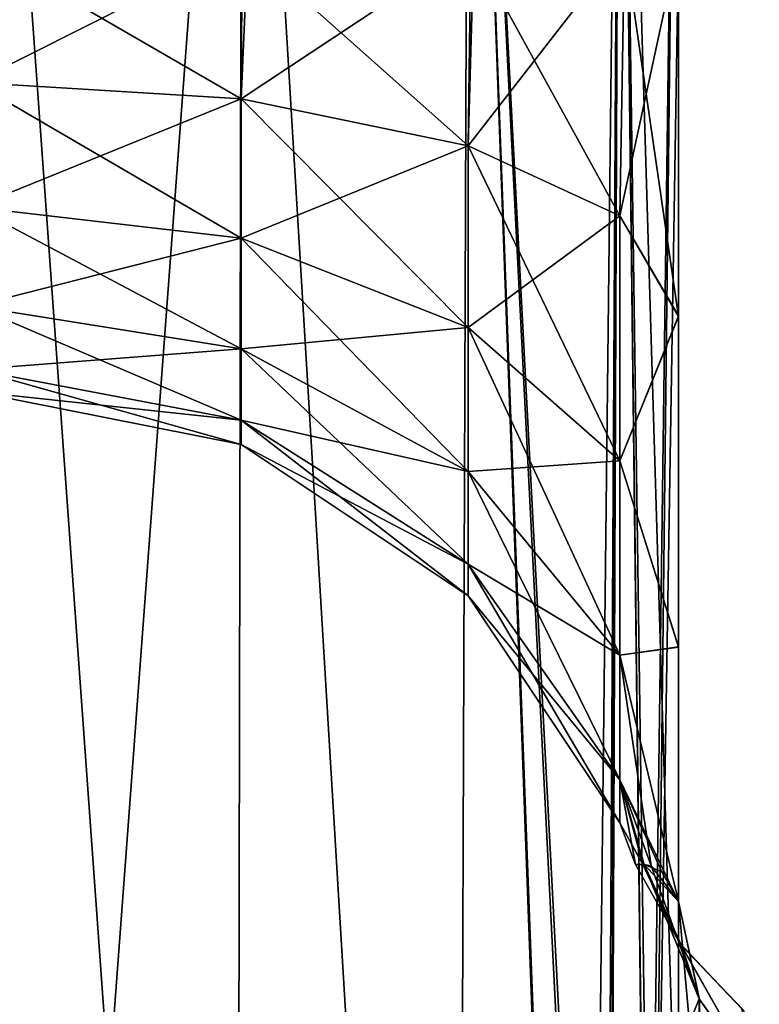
# Model space of a CAD drawing. Extents: x -23 to 470, y -1800 to 0.
# Tile 50 of 181: x 254 to 267, y -1747 to -1729. Entities that reach past the tile are written whole.
import ezdxf

# ---------------------------------------------------------------- set-up
doc = ezdxf.new("R2010")
doc.units = 0
doc.header["$LTSCALE"] = 41.718519
for name, color, linetype in [('780', 7, 'CONTINUOUS'), ('781', 7, 'CONTINUOUS'), ('786', 7, 'CONTINUOUS'), ('794', 7, 'CONTINUOUS'), ('823', 7, 'CONTINUOUS'), ('824', 7, 'CONTINUOUS'), ('825', 7, 'CONTINUOUS')]:
    doc.layers.add(name, color=color, linetype=linetype)

msp = doc.modelspace()

# ---------------------------------------------------------------- linework, layer by layer
at = {"layer": '780', "linetype": 'CONTINUOUS'}
for points in [[(257.618, -1780, 32.096), (253.05, -1716.55, 33), (253.004, -1780, 33), (257.618, -1780, 32.096)], [(257.742, -1716.55, 32.045), (253.05, -1716.55, 33), (257.618, -1780, 32.096), (257.742, -1716.55, 32.045)], [(261.567, -1780, 29.555), (257.742, -1716.55, 32.045), (257.618, -1780, 32.096), (261.567, -1780, 29.555)], [(261.795, -1716.55, 29.333), (257.742, -1716.55, 32.045), (261.567, -1780, 29.555), (261.795, -1716.55, 29.333)], [(263.979, -1775.895, 26.383), (261.795, -1716.55, 29.333), (261.567, -1780, 29.555), (263.979, -1775.895, 26.383)], [(264.5, -1716.55, 25.279), (261.795, -1716.55, 29.333), (264.285, -1764.013, 25.769), (264.5, -1716.55, 25.279)], [(264.285, -1764.013, 25.769), (261.795, -1716.55, 29.333), (264.231, -1764.592, 25.884), (264.285, -1764.013, 25.769)], [(264.231, -1764.592, 25.884), (261.795, -1716.55, 29.333), (263.876, -1772, 26.571), (264.231, -1764.592, 25.884)], [(263.876, -1772, 26.571), (261.795, -1716.55, 29.333), (263.979, -1775.895, 26.383), (263.876, -1772, 26.571)], [(264.998, -1757.583, 23.832), (264.5, -1716.55, 25.279), (264.285, -1764.013, 25.769), (264.998, -1757.583, 23.832)], [(265.55, -1751.489, 20.502), (265.55, -1728.15, 20.5), (264.5, -1716.55, 25.279), (265.55, -1751.489, 20.502)], [(265.55, -1751.489, 20.502), (264.5, -1716.55, 25.279), (265.071, -1756.933, 23.555), (265.55, -1751.489, 20.502)], [(265.071, -1756.933, 23.555), (264.5, -1716.55, 25.279), (264.998, -1757.583, 23.832), (265.071, -1756.933, 23.555)]]:
    msp.add_3dface(points, dxfattribs=at)
at = {"layer": '781', "linetype": 'CONTINUOUS'}
for points in [[(257.618, -1780, -32.096), (253.004, -1780, -33), (257.742, -1716.55, -32.045), (257.618, -1780, -32.096)], [(257.742, -1716.55, -32.045), (253.004, -1780, -33), (253.05, -1716.55, -33), (257.742, -1716.55, -32.045)], [(261.567, -1780, -29.555), (257.618, -1780, -32.096), (257.742, -1716.55, -32.045), (261.567, -1780, -29.555)], [(261.795, -1716.55, -29.333), (261.567, -1780, -29.555), (257.742, -1716.55, -32.045), (261.795, -1716.55, -29.333)], [(263.876, -1772, -26.571), (261.567, -1780, -29.555), (261.795, -1716.55, -29.333), (263.876, -1772, -26.571)], [(264.5, -1716.55, -25.279), (263.876, -1772, -26.571), (261.795, -1716.55, -29.333), (264.5, -1716.55, -25.279)], [(264.233, -1764.55, -25.881), (263.876, -1772, -26.571), (264.5, -1716.55, -25.279), (264.233, -1764.55, -25.881)], [(264.314, -1763.691, -25.706), (264.233, -1764.55, -25.881), (264.5, -1716.55, -25.279), (264.314, -1763.691, -25.706)], [(265, -1757.558, -23.824), (264.314, -1763.691, -25.706), (264.5, -1716.55, -25.279), (265, -1757.558, -23.824)], [(265.55, -1716.55, -20.5), (265, -1757.558, -23.824), (264.5, -1716.55, -25.279), (265.55, -1716.55, -20.5)], [(265.088, -1756.772, -23.486), (265, -1757.558, -23.824), (265.55, -1716.55, -20.5), (265.088, -1756.772, -23.486)], [(265.55, -1716.55, -20.5), (265.55, -1728.15, -20.5), (265.088, -1756.772, -23.486), (265.55, -1716.55, -20.5)], [(265.55, -1751.489, -20.502), (265.088, -1756.772, -23.486), (265.55, -1728.15, -20.5), (265.55, -1751.489, -20.502)]]:
    msp.add_3dface(points, dxfattribs=at)
at = {"layer": '786', "linetype": 'CONTINUOUS'}
for points in [[(265.55, -1734.798, -19.391), (265.55, -1751.489, -20.502), (265.55, -1728.15, -20.5), (265.55, -1734.798, -19.391)], [(265.55, -1728.15, 20.5), (265.55, -1751.489, 20.502), (265.55, -1734.809, 19.388), (265.55, -1728.15, 20.5)], [(265.55, -1740.719, -16.193), (265.55, -1751.489, -20.502), (265.55, -1734.798, -19.391), (265.55, -1740.719, -16.193)], [(265.55, -1751.489, 20.502), (265.55, -1747.936, 16.184), (265.55, -1734.809, 19.388), (265.55, -1751.489, 20.502)], [(265.55, -1734.809, 19.388), (265.55, -1747.936, 16.184), (265.55, -1740.722, 16.19), (265.55, -1734.809, 19.388)], [(265.55, -1747.936, -16.184), (265.55, -1751.489, -20.502), (265.55, -1740.719, -16.193), (265.55, -1747.936, -16.184)], [(265.55, -1745.277, -11.265), (265.55, -1747.936, -16.184), (265.55, -1740.719, -16.193), (265.55, -1745.277, -11.265)], [(265.55, -1747.936, 16.184), (265.55, -1745.277, 11.265), (265.55, -1740.722, 16.19), (265.55, -1747.936, 16.184)]]:
    msp.add_3dface(points, dxfattribs=at)
at = {"layer": '794', "linetype": 'CONTINUOUS'}
for points in [[(257.84, -1728.15, -8.954), (252.95, -1728.15, -8), (252.935, -1730.622, -7.608), (257.84, -1728.15, -8.954)], [(252.95, -1728.15, 8), (257.724, -1730.915, 8.51), (252.935, -1730.622, 7.608), (252.95, -1728.15, 8)], [(257.724, -1730.915, -8.51), (257.84, -1728.15, -8.954), (252.935, -1730.622, -7.608), (257.724, -1730.915, -8.51)], [(252.95, -1728.15, 8), (257.741, -1728.15, 8.913), (257.724, -1730.915, 8.51), (252.95, -1728.15, 8)], [(257.741, -1728.15, 8.913), (261.785, -1731.752, 11.087), (257.724, -1730.915, 8.51), (257.741, -1728.15, 8.913)], [(261.889, -1728.15, -11.661), (257.84, -1728.15, -8.954), (257.724, -1730.915, -8.51), (261.889, -1728.15, -11.661)], [(261.785, -1731.752, -11.087), (261.889, -1728.15, -11.661), (257.724, -1730.915, -8.51), (261.785, -1731.752, -11.087)], [(257.741, -1728.15, 8.913), (261.835, -1728.15, 11.608), (261.785, -1731.752, 11.087), (257.741, -1728.15, 8.913)], [(261.835, -1728.15, 11.608), (264.498, -1733.007, 14.947), (261.785, -1731.752, 11.087), (261.835, -1728.15, 11.608)], [(264.584, -1728.15, -15.681), (261.889, -1728.15, -11.661), (261.785, -1731.752, -11.087), (264.584, -1728.15, -15.681)], [(264.498, -1733.007, -14.947), (264.584, -1728.15, -15.681), (261.785, -1731.752, -11.087), (264.498, -1733.007, -14.947)], [(261.835, -1728.15, 11.608), (264.584, -1728.15, 15.681), (264.498, -1733.007, 14.947), (261.835, -1728.15, 11.608)], [(265.55, -1734.798, -19.391), (265.55, -1728.15, -20.5), (264.498, -1733.007, -14.947), (265.55, -1734.798, -19.391)], [(265.55, -1728.15, -20.5), (264.584, -1728.15, -15.681), (264.498, -1733.007, -14.947), (265.55, -1728.15, -20.5)], [(264.584, -1728.15, 15.681), (265.55, -1734.809, 19.388), (264.498, -1733.007, 14.947), (264.584, -1728.15, 15.681)], [(265.55, -1728.15, 20.5), (265.55, -1734.809, 19.388), (264.584, -1728.15, 15.681), (265.55, -1728.15, 20.5)], [(257.724, -1730.915, 8.51), (257.724, -1733.409, 7.239), (252.935, -1730.622, 7.608), (257.724, -1730.915, 8.51)], [(252.935, -1730.622, 7.608), (257.724, -1733.409, 7.239), (252.935, -1732.852, 6.472), (252.935, -1730.622, 7.608)], [(252.935, -1732.852, -6.472), (257.724, -1730.915, -8.51), (252.935, -1730.622, -7.608), (252.935, -1732.852, -6.472)], [(257.724, -1733.409, -7.239), (257.724, -1730.915, -8.51), (252.935, -1732.852, -6.472), (257.724, -1733.409, -7.239)], [(261.785, -1731.752, 11.087), (261.785, -1735.002, 9.431), (257.724, -1730.915, 8.51), (261.785, -1731.752, 11.087)], [(257.724, -1730.915, 8.51), (261.785, -1735.002, 9.431), (257.724, -1733.409, 7.239), (257.724, -1730.915, 8.51)], [(257.724, -1733.409, -7.239), (261.785, -1731.752, -11.087), (257.724, -1730.915, -8.51), (257.724, -1733.409, -7.239)], [(261.785, -1735.002, -9.431), (261.785, -1731.752, -11.087), (257.724, -1733.409, -7.239), (261.785, -1735.002, -9.431)], [(264.498, -1733.007, 14.947), (264.498, -1737.388, 12.715), (261.785, -1731.752, 11.087), (264.498, -1733.007, 14.947)], [(261.785, -1731.752, 11.087), (264.498, -1737.388, 12.715), (261.785, -1735.002, 9.431), (261.785, -1731.752, 11.087)], [(261.785, -1735.002, -9.431), (264.498, -1733.007, -14.947), (261.785, -1731.752, -11.087), (261.785, -1735.002, -9.431)], [(257.724, -1733.409, 7.239), (257.724, -1735.389, 5.259), (252.935, -1732.852, 6.472), (257.724, -1733.409, 7.239)], [(252.935, -1732.852, 6.472), (257.724, -1735.389, 5.259), (252.935, -1734.622, 4.702), (252.935, -1732.852, 6.472)], [(252.935, -1734.622, -4.702), (257.724, -1733.409, -7.239), (252.935, -1732.852, -6.472), (252.935, -1734.622, -4.702)], [(264.498, -1737.388, -12.715), (264.498, -1733.007, -14.947), (261.785, -1735.002, -9.431), (264.498, -1737.388, -12.715)], [(264.498, -1737.388, -12.715), (265.55, -1734.798, -19.391), (264.498, -1733.007, -14.947), (264.498, -1737.388, -12.715)], [(264.498, -1733.007, 14.947), (265.55, -1734.809, 19.388), (264.498, -1737.388, 12.715), (264.498, -1733.007, 14.947)], [(257.724, -1735.389, -5.259), (257.724, -1733.409, -7.239), (252.935, -1734.622, -4.702), (257.724, -1735.389, -5.259)], [(261.785, -1735.002, 9.431), (261.785, -1737.581, 6.852), (257.724, -1733.409, 7.239), (261.785, -1735.002, 9.431)], [(257.724, -1733.409, 7.239), (261.785, -1737.581, 6.852), (257.724, -1735.389, 5.259), (257.724, -1733.409, 7.239)], [(257.724, -1735.389, -5.259), (261.785, -1735.002, -9.431), (257.724, -1733.409, -7.239), (257.724, -1735.389, -5.259)], [(257.724, -1735.389, 5.259), (257.724, -1736.66, 2.765), (252.935, -1734.622, 4.702), (257.724, -1735.389, 5.259)], [(252.935, -1734.622, 4.702), (257.724, -1736.66, 2.765), (252.935, -1735.758, 2.472), (252.935, -1734.622, 4.702)], [(252.935, -1735.758, -2.472), (257.724, -1735.389, -5.259), (252.935, -1734.622, -4.702), (252.935, -1735.758, -2.472)], [(265.55, -1740.719, -16.193), (265.55, -1734.798, -19.391), (264.498, -1737.388, -12.715), (265.55, -1740.719, -16.193)], [(265.55, -1734.809, 19.388), (265.55, -1740.722, 16.19), (264.498, -1737.388, 12.715), (265.55, -1734.809, 19.388)], [(261.785, -1737.581, -6.852), (261.785, -1735.002, -9.431), (257.724, -1735.389, -5.259), (261.785, -1737.581, -6.852)], [(264.498, -1737.388, 12.715), (264.498, -1740.865, 9.238), (261.785, -1735.002, 9.431), (264.498, -1737.388, 12.715)], [(261.785, -1735.002, 9.431), (264.498, -1740.865, 9.238), (261.785, -1737.581, 6.852), (261.785, -1735.002, 9.431)], [(261.785, -1737.581, -6.852), (264.498, -1737.388, -12.715), (261.785, -1735.002, -9.431), (261.785, -1737.581, -6.852)], [(257.724, -1736.66, -2.765), (257.724, -1735.389, -5.259), (252.935, -1735.758, -2.472), (257.724, -1736.66, -2.765)], [(261.785, -1737.581, 6.852), (261.785, -1739.237, 3.602), (257.724, -1735.389, 5.259), (261.785, -1737.581, 6.852)], [(257.724, -1735.389, 5.259), (261.785, -1739.237, 3.602), (257.724, -1736.66, 2.765), (257.724, -1735.389, 5.259)], [(257.724, -1736.66, -2.765), (261.785, -1737.581, -6.852), (257.724, -1735.389, -5.259), (257.724, -1736.66, -2.765)], [(257.724, -1736.66, 2.765), (257.724, -1737.098), (252.935, -1735.758, 2.472), (257.724, -1736.66, 2.765)], [(252.935, -1735.758, 2.472), (257.724, -1737.098), (252.935, -1736.15), (252.935, -1735.758, 2.472)], [(252.935, -1736.15), (257.724, -1736.66, -2.765), (252.935, -1735.758, -2.472), (252.935, -1736.15)], [(257.724, -1737.098), (257.724, -1736.66, -2.765), (252.935, -1736.15), (257.724, -1737.098)], [(261.785, -1739.237, 3.602), (261.785, -1739.808), (257.724, -1736.66, 2.765), (261.785, -1739.237, 3.602)], [(257.724, -1736.66, 2.765), (261.785, -1739.808), (257.724, -1737.098), (257.724, -1736.66, 2.765)], [(261.785, -1739.237, -3.602), (261.785, -1737.581, -6.852), (257.724, -1736.66, -2.765), (261.785, -1739.237, -3.602)], [(257.724, -1737.098), (261.785, -1739.237, -3.602), (257.724, -1736.66, -2.765), (257.724, -1737.098)], [(261.785, -1739.808), (261.785, -1739.237, -3.602), (257.724, -1737.098), (261.785, -1739.808)], [(264.498, -1740.865, -9.238), (264.498, -1737.388, -12.715), (261.785, -1737.581, -6.852), (264.498, -1740.865, -9.238)], [(264.498, -1740.865, -9.238), (265.55, -1740.719, -16.193), (264.498, -1737.388, -12.715), (264.498, -1740.865, -9.238)], [(264.498, -1737.388, 12.715), (265.55, -1740.722, 16.19), (264.498, -1740.865, 9.238), (264.498, -1737.388, 12.715)], [(264.498, -1740.865, 9.238), (264.498, -1743.097, 4.857), (261.785, -1737.581, 6.852), (264.498, -1740.865, 9.238)], [(261.785, -1737.581, 6.852), (264.498, -1743.097, 4.857), (261.785, -1739.237, 3.602), (261.785, -1737.581, 6.852)], [(261.785, -1739.237, -3.602), (264.498, -1740.865, -9.238), (261.785, -1737.581, -6.852), (261.785, -1739.237, -3.602)], [(264.498, -1743.097, 4.857), (264.498, -1743.866), (261.785, -1739.237, 3.602), (264.498, -1743.097, 4.857)], [(261.785, -1739.237, 3.602), (264.498, -1743.866), (261.785, -1739.808), (261.785, -1739.237, 3.602)], [(264.498, -1743.097, -4.857), (264.498, -1740.865, -9.238), (261.785, -1739.237, -3.602), (264.498, -1743.097, -4.857)], [(261.785, -1739.808), (264.498, -1743.097, -4.857), (261.785, -1739.237, -3.602), (261.785, -1739.808)], [(264.498, -1743.866), (264.498, -1743.097, -4.857), (261.785, -1739.808), (264.498, -1743.866)], [(265.55, -1745.277, -11.265), (265.55, -1740.719, -16.193), (264.498, -1740.865, -9.238), (265.55, -1745.277, -11.265)], [(265.55, -1740.722, 16.19), (265.55, -1745.277, 11.265), (264.498, -1740.865, 9.238), (265.55, -1740.722, 16.19)], [(264.498, -1743.097, -4.857), (265.55, -1745.277, -11.265), (264.498, -1740.865, -9.238), (264.498, -1743.097, -4.857)], [(265.55, -1745.277, 11.265), (265.063, -1744.638, 5.606), (264.498, -1740.865, 9.238), (265.55, -1745.277, 11.265)], [(264.498, -1740.865, 9.238), (265.063, -1744.638, 5.606), (264.498, -1743.097, 4.857), (264.498, -1740.865, 9.238)], [(265.253, -1744.743, -7.693), (265.55, -1745.277, -11.265), (264.498, -1743.097, -4.857), (265.253, -1744.743, -7.693)], [(264.935, -1744.614, -4.027), (265.253, -1744.743, -7.693), (264.498, -1743.097, -4.857), (264.935, -1744.614, -4.027)], [(264.912, -1744.612, -3.695), (264.935, -1744.614, -4.027), (264.498, -1743.097, -4.857), (264.912, -1744.612, -3.695)], [(264.498, -1743.866), (264.912, -1744.612, -3.695), (264.498, -1743.097, -4.857), (264.498, -1743.866)], [(264.929, -1744.615, 3.927), (264.783, -1744.613, 0.546), (264.498, -1743.097, 4.857), (264.929, -1744.615, 3.927)], [(264.498, -1743.097, 4.857), (264.783, -1744.613, 0.546), (264.498, -1743.866), (264.498, -1743.097, 4.857)], [(265.063, -1744.638, 5.606), (264.929, -1744.615, 3.927), (264.498, -1743.097, 4.857), (265.063, -1744.638, 5.606)], [(264.783, -1744.613, 0.546), (264.912, -1744.612, -3.695), (264.498, -1743.866), (264.783, -1744.613, 0.546)]]:
    msp.add_3dface(points, dxfattribs=at)
at = {"layer": '823', "linetype": 'CONTINUOUS'}
for points in [[(265.55, -1745.277, 11.265), (265.55, -1747.936, 16.184), (265.931, -1749.523, 15.116), (265.55, -1745.277, 11.265)], [(265.926, -1747.03, 10.526), (265.55, -1745.277, 11.265), (265.931, -1749.523, 15.116), (265.926, -1747.03, 10.526)], [(266.997, -1748.519, 9.898), (265.926, -1747.03, 10.526), (265.931, -1749.523, 15.116), (266.997, -1748.519, 9.898)]]:
    msp.add_3dface(points, dxfattribs=at)
at = {"layer": '824', "linetype": 'CONTINUOUS'}
for points in [[(264.912, -1744.612, -3.695), (264.783, -1744.613, 0.546), (265.577, -1746.019, 3.794), (264.912, -1744.612, -3.695)], [(264.783, -1744.613, 0.546), (264.929, -1744.615, 3.927), (265.577, -1746.019, 3.794), (264.783, -1744.613, 0.546)], [(264.935, -1744.614, -4.027), (264.912, -1744.612, -3.695), (265.577, -1746.019, 3.794), (264.935, -1744.614, -4.027)], [(264.929, -1744.615, 3.927), (265.063, -1744.638, 5.606), (265.926, -1747.03, 10.526), (264.929, -1744.615, 3.927)], [(265.577, -1746.019, 3.794), (264.929, -1744.615, 3.927), (265.926, -1747.03, 10.526), (265.577, -1746.019, 3.794)], [(265.55, -1745.277, -11.265), (265.253, -1744.743, -7.693), (264.935, -1744.614, -4.027), (265.55, -1745.277, -11.265)], [(265.55, -1745.277, -11.265), (264.935, -1744.614, -4.027), (265.921, -1747.019, -10.531), (265.55, -1745.277, -11.265)], [(265.921, -1747.019, -10.531), (264.935, -1744.614, -4.027), (265.605, -1746.06, -3.782), (265.921, -1747.019, -10.531)], [(265.605, -1746.06, -3.782), (264.935, -1744.614, -4.027), (265.577, -1746.019, 3.794), (265.605, -1746.06, -3.782)], [(265.063, -1744.638, 5.606), (265.55, -1745.277, 11.265), (265.926, -1747.03, 10.526), (265.063, -1744.638, 5.606)], [(266.685, -1747.198, 3.523), (265.605, -1746.06, -3.782), (265.577, -1746.019, 3.794), (266.685, -1747.198, 3.523)], [(266.685, -1747.198, 3.523), (265.577, -1746.019, 3.794), (266.997, -1748.519, 9.898), (266.685, -1747.198, 3.523)], [(266.997, -1748.519, 9.898), (265.577, -1746.019, 3.794), (265.926, -1747.03, 10.526), (266.997, -1748.519, 9.898)], [(266.983, -1748.506, -9.904), (265.921, -1747.019, -10.531), (265.605, -1746.06, -3.782), (266.983, -1748.506, -9.904)], [(266.712, -1747.218, -3.514), (266.983, -1748.506, -9.904), (265.605, -1746.06, -3.782), (266.712, -1747.218, -3.514)], [(266.712, -1747.218, -3.514), (265.605, -1746.06, -3.782), (266.685, -1747.198, 3.523), (266.712, -1747.218, -3.514)]]:
    msp.add_3dface(points, dxfattribs=at)
at = {"layer": '825', "linetype": 'CONTINUOUS'}
for points in [[(265.55, -1747.936, -16.184), (265.55, -1745.277, -11.265), (265.921, -1747.019, -10.531), (265.55, -1747.936, -16.184)], [(265.931, -1749.523, -15.116), (265.55, -1747.936, -16.184), (265.921, -1747.019, -10.531), (265.931, -1749.523, -15.116)], [(266.983, -1748.506, -9.904), (265.931, -1749.523, -15.116), (265.921, -1747.019, -10.531), (266.983, -1748.506, -9.904)]]:
    msp.add_3dface(points, dxfattribs=at)

doc.saveas('drawing.dxf')
